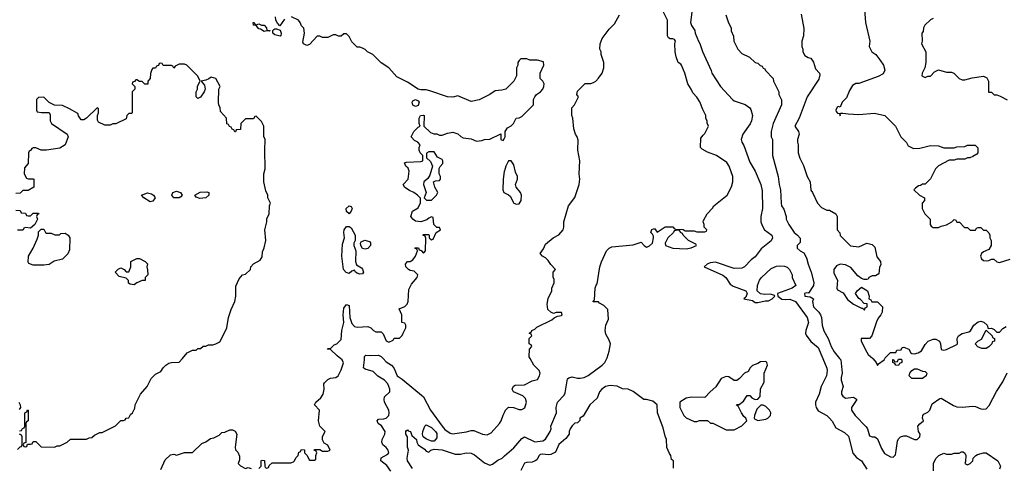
# Model space of a CAD drawing. Header units: inches. Extents: x 2348341 to 2479810, y 460419 to 613669.
# Tile 61 of 256: x 2376347 to 2383767, y 489173 to 492552. Entities that reach past the tile are written whole.
import ezdxf

# ---------------------------------------------------------------- set-up
doc = ezdxf.new("R2010")
doc.units = ezdxf.units.IN
doc.header["$MEASUREMENT"] = 0
for name, color, linetype in [('C3478', 7, 'Continuous'), ('C3479', 7, 'Continuous'), ('C3488', 7, 'Continuous'), ('C3489', 7, 'Continuous')]:
    doc.layers.add(name, color=color, linetype=linetype)

msp = doc.modelspace()

# ---------------------------------------------------------------- linework, layer by layer
at = {"layer": 'C3478', "color": 2}
for points, elevation in [([(2376346, 489454), (2376362, 489458), (2376367.3, 489472.7), (2376382, 489478), (2376386, 489490), (2376386, 489590), (2376402, 489598), (2376407.3, 489612.7), (2376412, 489610), (2376412, 489530), (2376398, 489522), (2376394, 489510), (2376394, 489366), (2376378, 489362), (2376374, 489350), (2376378, 489338), (2376390, 489334), (2376402, 489338), (2376406, 489354), (2376430, 489354), (2376442, 489358), (2376450, 489374), (2376470, 489374), (2376510, 489334), (2376610, 489332), (2376630, 489342), (2376650, 489342), (2376666, 489350), (2376706, 489370), (2376730, 489392), (2376850, 489392), (2376870, 489402), (2376890, 489404.7), (2376910, 489422), (2376950, 489442), (2376970, 489442), (2377070, 489492), (2377110, 489534), (2377130, 489534), (2377142, 489538), (2377148.4, 489551.6), (2377170, 489554), (2377183.1, 489576.9), (2377198, 489590), (2377214.6, 489625.4), (2377218, 489650), (2377258, 489730), (2377308, 489790), (2377338, 489850), (2377370, 489882), (2377410, 489902), (2377428, 489930), (2377449.1, 489950.9), (2377470, 489964.7), (2377490, 489971), (2377550, 489972), (2377574, 490000)], 162), ([(2378148.4, 489171.6), (2378166, 489190), (2378166, 489230), (2378170, 489234), (2378192.7, 489232.7), (2378194, 489190), (2378198, 489178), (2378210, 489174), (2378222, 489178), (2378227.3, 489192.7), (2378250, 489214), (2378390, 489214), (2378410, 489222), (2378418, 489230), (2378427.3, 489252.7), (2378446, 489270), (2378450, 489294), (2378462, 489298), (2378470, 489314), (2378492.7, 489312.7), (2378494, 489290), (2378511.6, 489271.6), (2378530, 489234), (2378570, 489234), (2378578, 489242), (2378578, 489270), (2378586, 489290), (2378582, 489302), (2378566, 489310), (2378570, 489314), (2378610, 489314), (2378630, 489302), (2378670, 489302), (2378686, 489310), (2378670, 489346), (2378642, 489362), (2378628.4, 489388.4), (2378628.4, 489411.6), (2378648, 489450), (2378608, 489490), (2378598, 489530), (2378606, 489610), (2378568, 489650), (2378578, 489670), (2378616.5, 489703.5), (2378634, 489730), (2378642, 489770), (2378639, 489810), (2378643.2, 489816.8), (2378670, 489842), (2378690, 489851.3), (2378730, 489858), (2378748, 489870), (2378770, 489914), (2378787.3, 489967.3), (2378778, 489990), (2378764.9, 490000)], 158), ([(2379144, 489150), (2379114.8, 489194.8), (2379069.2, 489230), (2379070, 489250.8), (2379122, 489278), (2379128.7, 489290), (2379124, 489310), (2379109.3, 489329.3), (2379084, 489350), (2379077.2, 489370), (2379079, 489390), (2379099, 489430), (2379102, 489450), (2379073.2, 489493.2), (2379049.1, 489509.1), (2379042, 489530), (2379050, 489542), (2379090, 489544.7), (2379109.2, 489550.8), (2379129.1, 489570.9), (2379132.3, 489590), (2379129.2, 489610), (2379096, 489670), (2379092.7, 489690), (2379097.2, 489710), (2379135.3, 489750), (2379135.3, 489770), (2379121.2, 489810), (2379096.9, 489836.9), (2379046.3, 489866.3), (2379010, 489900.9), (2378950, 489919), (2378939, 489930), (2378946, 489990), (2378945.5, 490000)], 154), ([(2379085.5, 490000), (2379110, 489975.5), (2379148, 489950), (2379166, 489930), (2379191, 489870), (2379230, 489843.8), (2379390.5, 489710.5), (2379443, 489610), (2379530, 489491), (2379550, 489466), (2379590, 489438), (2379608, 489432), (2379712.9, 489447.1), (2379750, 489458), (2379770, 489458), (2379834, 489430), (2379870, 489426), (2379899.3, 489440.7), (2379962, 489510), (2379975.3, 489530), (2379990, 489574), (2380000, 489593.5)], 154), ([(2376342, 489670), (2376352, 489650), (2376354, 489630), (2376343.6, 489616.4)], 162), ([(2377410, 489164.7), (2377442.9, 489237.1), (2377484.7, 489275.3), (2377510, 489278), (2377530, 489272), (2377590, 489291.3), (2377650, 489292), (2377720.2, 489359.8), (2377750, 489372), (2377784, 489396), (2377810, 489402), (2377850, 489422), (2377870, 489442), (2377894, 489446), (2377930, 489462), (2377950, 489462), (2377970, 489452), (2377984.7, 489430), (2377971.6, 489331.6), (2377972.7, 489312.7), (2377990, 489294), (2378003.6, 489263.6), (2378003.6, 489236.4), (2377994, 489210), (2378011.6, 489191.6), (2378050, 489172), (2378070, 489178), (2378091.6, 489171.6)], 158), ([(2379306, 489170), (2379269.3, 489230), (2379266.6, 489250), (2379276, 489310), (2379269.2, 489330.8), (2379268.9, 489408.9), (2379258, 489430), (2379258, 489450), (2379263.1, 489456.9), (2379270, 489462), (2379275.3, 489455.3), (2379291, 489450), (2379301, 489421), (2379338, 489390), (2379341, 489370), (2379351, 489350), (2379396.7, 489316.7), (2379410, 489301), (2379430, 489294), (2379446, 489310), (2379470, 489318), (2379530, 489310.7), (2379630, 489279.1), (2379670, 489278.8), (2379711.9, 489288.1), (2379750, 489286), (2379774.9, 489274.9), (2379850, 489214), (2379890, 489197.3), (2379910, 489204), (2379950, 489233.4), (2379982, 489250), (2380000, 489265.7)], 150), ([(2376330, 489314), (2376350, 489334), (2376362, 489338), (2376366, 489350), (2376366, 489410), (2376362, 489422), (2376346, 489430)], 162)]:
    msp.add_lwpolyline(points, dxfattribs=dict(at, elevation=elevation))
at = {"layer": 'C3478', "color": 2, "elevation": 150}
msp.add_lwpolyline([(2379450, 489376), (2379412.3, 489392.3), (2379388.7, 489410), (2379382, 489430), (2379384, 489450), (2379399, 489490), (2379410, 489501), (2379450, 489480.5), (2379480.4, 489450), (2379490, 489434), (2379490, 489402), (2379470, 489376)], close=True, dxfattribs=at)
at = {"layer": 'C3479', "color": 2}
for points, elevation in [([(2378343.5, 492556.5), (2378307.3, 492507.3), (2378290, 492526), (2378278, 492550), (2378274.6, 492574.6)], 158), ([(2380000, 492025.4), (2379979.8, 492020.2), (2379930, 492017.2), (2379890, 491989.2), (2379810.6, 491949.4), (2379750, 491937.2), (2379650, 491978), (2379610, 491969.4), (2379570, 491972), (2379437.6, 492017.6), (2379410, 492022.9), (2379370, 492022.7), (2379350, 492029), (2379270, 492081.2), (2379190, 492122), (2379130, 492188.7), (2379070, 492228), (2379008.9, 492288.9), (2378969.1, 492309.1), (2378950, 492328), (2378930, 492338), (2378910, 492346), (2378890, 492346), (2378850, 492386), (2378830, 492426), (2378810, 492446), (2378790, 492446), (2378770, 492428), (2378750, 492428), (2378730, 492438), (2378710, 492438), (2378670, 492418), (2378630, 492418), (2378610, 492428), (2378590, 492428), (2378530, 492366), (2378510, 492358), (2378486, 492370), (2378482, 492382), (2378494, 492450), (2378487.3, 492487.3), (2378470, 492506), (2378462, 492530), (2378448, 492550), (2378394.8, 492574.8)], 158), ([(2377574, 490000), (2377610, 490042), (2377650, 490062), (2377678, 490062), (2377690, 490074), (2377710, 490074), (2377730, 490094), (2377750, 490094), (2377770, 490102), (2377803.6, 490103.6), (2377826, 490110), (2377854.6, 490125.4), (2377876.4, 490163.6), (2377908, 490230), (2377922, 490310), (2377942, 490370), (2377968.7, 490430), (2377975.3, 490470), (2377976.4, 490543.6), (2378000.4, 490599.6), (2378026, 490630), (2378050, 490634), (2378086, 490670), (2378088.9, 490691.1), (2378110, 490712), (2378160.4, 490739.6), (2378174.6, 490765.4), (2378176.4, 490803.6), (2378190, 490834), (2378202, 490890), (2378194, 490970), (2378208.7, 491030), (2378208.9, 491051.1), (2378228, 491090), (2378228.7, 491150), (2378238, 491170), (2378218, 491210), (2378218, 491230), (2378203.1, 491263.1), (2378188, 491330), (2378188, 491390), (2378198, 491430), (2378194, 491570), (2378198, 491650), (2378187.3, 491672.7), (2378186, 491750), (2378178, 491770), (2378170, 491786), (2378130, 491826), (2378118, 491822), (2378110, 491806), (2378050, 491806), (2378014, 491770), (2378010, 491726), (2377978, 491722), (2377972.7, 491707.3), (2377967.3, 491707.3), (2377962, 491722), (2377947.3, 491727.3), (2377942, 491742), (2377927.3, 491747.3), (2377922, 491762), (2377907.3, 491767.3), (2377906, 491810), (2377860.4, 491860.4), (2377858, 491890), (2377848.4, 491908.4), (2377846, 491930), (2377848, 492030), (2377858, 492050), (2377826, 492110), (2377790, 492119), (2377773.7, 492106.3), (2377750, 492097.2), (2377714, 492090), (2377739.8, 492059.8), (2377746, 492030), (2377738, 492010), (2377710, 491968), (2377690, 491958), (2377678, 491970), (2377678, 492010), (2377688, 492030), (2377688.4, 492051.6), (2377706, 492090), (2377690, 492126), (2377606, 492210), (2377590, 492218), (2377550, 492218), (2377518, 492202), (2377510, 492186), (2377502, 492202), (2377490, 492206), (2377428, 492208), (2377422, 492222), (2377410, 492226), (2377398, 492222), (2377392.7, 492207.3), (2377378, 492202), (2377370, 492186), (2377350, 492186), (2377343.6, 492176.4), (2377332.7, 492147.3), (2377331.6, 492108.4), (2377314, 492090), (2377312.7, 492067.3), (2377290, 492066), (2377270, 492086), (2377250, 492086), (2377230, 492098), (2377222, 492098), (2377212.7, 492087.3), (2377198, 492082), (2377194, 492070), (2377214, 492050), (2377214, 492030), (2377194, 492010), (2377194, 491850), (2377190, 491846), (2377170, 491846), (2377154, 491830), (2377150, 491806), (2377071.6, 491768.4), (2377050, 491768), (2377030, 491758), (2376990, 491758), (2376941.2, 491781.2), (2376934.6, 491794.6), (2376934, 491830), (2376941.2, 491850), (2376942, 491882), (2376930, 491888), (2376850.6, 491809.4), (2376830, 491798), (2376810, 491798), (2376790, 491828), (2376784.7, 491844.7), (2376722, 491882), (2376670, 491906.6), (2376608.7, 491908.7), (2376568.7, 491928.7), (2376530, 491968), (2376490, 491966), (2376474, 491950), (2376474, 491870), (2376478, 491858), (2376512.7, 491852.7), (2376570, 491854), (2376576, 491836), (2376576.3, 491790), (2376587.3, 491770), (2376704.7, 491690), (2376712, 491670), (2376691, 491610), (2376650, 491585.2), (2376550, 491569.2), (2376510, 491568.7), (2376470, 491586), (2376450, 491586), (2376438, 491582), (2376430, 491566), (2376418, 491562), (2376414, 491550), (2376412, 491470), (2376383.6, 491436.4), (2376382, 491390), (2376398, 491358), (2376410, 491354), (2376450, 491354), (2376454, 491350), (2376454, 491290), (2376410, 491266), (2376370, 491266), (2376350, 491246), (2376318, 491242)], 162), ([(2378764.9, 490000), (2378739.5, 490019.5), (2378690, 490068), (2378666, 490070), (2378670, 490074), (2378690, 490074), (2378718, 490102), (2378738, 490110), (2378770, 490142), (2378775.6, 490210), (2378789.5, 490270), (2378785.6, 490330), (2378790, 490378), (2378810, 490406), (2378830, 490398), (2378834.9, 490310), (2378850, 490264.7), (2378870, 490241), (2378890, 490236), (2378970, 490241), (2378994, 490230), (2379014, 490210), (2379030, 490202), (2379070, 490202), (2379085.4, 490185.4), (2379110, 490134), (2379130, 490122), (2379162, 490138), (2379170, 490154), (2379210, 490154), (2379230, 490174), (2379238, 490190), (2379258, 490230), (2379258, 490250), (2379250, 490266), (2379226, 490270), (2379228, 490330), (2379206, 490374), (2379250, 490392), (2379268, 490410), (2379274, 490430), (2379280.4, 490519.6), (2379300.2, 490559.8), (2379342, 490610), (2379348, 490630), (2379319, 490659), (2379290, 490662), (2379278, 490670), (2379258, 490690), (2379255.3, 490710), (2379269.2, 490730.8), (2379290, 490731.3), (2379310, 490742), (2379328.7, 490770), (2379346, 490810), (2379342, 490822), (2379326, 490830), (2379330, 490834), (2379352.7, 490832.7), (2379358, 490818), (2379372.7, 490812.7), (2379390, 490794), (2379406, 490810), (2379407.3, 490907.3), (2379402, 490922), (2379386, 490930), (2379390, 490934), (2379430, 490934), (2379434, 490930), (2379434, 490910), (2379450, 490894), (2379462, 490898), (2379486, 490950), (2379518, 490970), (2379510, 490986), (2379490, 490986), (2379468.4, 491008.4), (2379462, 491062), (2379450, 491066), (2379430, 491058), (2379416, 491044), (2379370, 491028.7), (2379330, 491035.3), (2379308.7, 491050), (2379295.3, 491070), (2379308, 491110), (2379350, 491134), (2379367.3, 491172.7), (2379367.3, 491207.3), (2379346, 491230), (2379318, 491250), (2379284.7, 491264.7), (2379249.1, 491289.1), (2379238, 491310), (2379274, 491350), (2379282, 491410), (2379274, 491434), (2379258, 491450), (2379247.3, 491472.7), (2379262, 491478), (2379370, 491484.7), (2379386, 491490), (2379386, 491530), (2379366, 491550), (2379358, 491570), (2379358, 491590), (2379366, 491610), (2379348.4, 491628.4), (2379323.1, 491643.1), (2379298, 491670), (2379318, 491710), (2379350, 491742), (2379366, 491750), (2379358, 491770), (2379358, 491810), (2379368.4, 491831.6), (2379390, 491834), (2379394, 491830), (2379392, 491750), (2379442, 491702), (2379467.3, 491692.7), (2379490, 491692), (2379510, 491682), (2379530, 491682), (2379570, 491698), (2379610, 491704.7), (2379650, 491692), (2379671.1, 491671.1), (2379690, 491662), (2379750, 491656), (2379790, 491638), (2379830, 491642), (2379849.1, 491650.9), (2379890, 491651.3), (2379972, 491692), (2379974, 491650), (2379990, 491642), (2380000, 491659.5)], 158), ([(2380000, 491413), (2379999.1, 491410), (2379990.7, 491349.3), (2379986.8, 491270), (2379996, 491250), (2380000, 491248.1)], 158), ([(2376318, 491118), (2376350, 491114), (2376358, 491098), (2376390, 491094), (2376398, 491078), (2376410, 491074), (2376430, 491074), (2376450, 491094), (2376490, 491094), (2376492, 491090), (2376478, 491082), (2376474, 491070), (2376482, 491050), (2376462, 491010), (2376430, 490982), (2376390, 490986), (2376378, 490982), (2376374, 490970), (2376367.3, 490967.3), (2376330, 490966)], 162), ([(2378945.5, 490000), (2378944.7, 490015.3), (2378954.6, 490025.4), (2378990, 490022), (2379050, 490025.5), (2379070, 490015.5), (2379085.5, 490000)], 154)]:
    msp.add_lwpolyline(points, dxfattribs=dict(at, elevation=elevation))
for points, elevation in [([(2378130, 492514), (2378150, 492521), (2378170, 492511), (2378190, 492511), (2378206, 492490), (2378210, 492474), (2378234, 492470), (2378230, 492466), (2378208, 492468), (2378190, 492464), (2378162, 492482), (2378150, 492484), (2378130, 492508), (2378108.7, 492510), (2378106, 492530), (2378114, 492530), (2378118, 492518)], 158), ([(2378310, 492429), (2378270, 492439), (2378255.3, 492450), (2378255.3, 492470), (2378262, 492478), (2378270, 492484.7), (2378283.6, 492483.6), (2378310, 492474), (2378318, 492450), (2378314, 492430)], 158), ([(2379330, 491898), (2379310, 491908), (2379304, 491930), (2379310, 491942), (2379330, 491951.3), (2379350, 491942), (2379358, 491930), (2379350, 491906)], 158), ([(2379470, 491558), (2379430, 491558), (2379412.7, 491547.3), (2379412.7, 491512.7), (2379443.6, 491483.6), (2379458, 491450), (2379438.8, 491381.2), (2379423.6, 491356.4), (2379392, 491330), (2379391.3, 491310), (2379411.3, 491250), (2379394, 491210), (2379412.7, 491192.7), (2379450, 491192), (2379488, 491230), (2379498, 491250), (2379475.3, 491290), (2379466, 491330), (2379480.4, 491339.6), (2379510, 491342), (2379518, 491350), (2379518, 491370), (2379508.7, 491390), (2379508.7, 491431.3), (2379514.6, 491445.4), (2379535.3, 491470), (2379535.3, 491490), (2379530, 491498), (2379496.4, 491516.4)], 158), ([(2377330, 491179), (2377282, 491210), (2377266, 491230), (2377310, 491246.8), (2377339.9, 491239.9), (2377356, 491230), (2377367.3, 491210), (2377350, 491185.2)], 162), ([(2377550, 491209.5), (2377509, 491210), (2377493.2, 491230), (2377501.2, 491250), (2377530, 491260.7), (2377558, 491250), (2377571, 491230), (2377562.8, 491217.2)], 162), ([(2377705.1, 491205.1), (2377676.4, 491216.4), (2377668, 491230), (2377706.8, 491253.2), (2377756.3, 491256.3), (2377772, 491250), (2377771.6, 491231.6), (2377750, 491209.3)], 162), ([(2378830, 491088.7), (2378810, 491108), (2378807, 491130), (2378830, 491151), (2378844, 491144), (2378853, 491130), (2378846, 491110)], 158), ([(2376612.7, 490932.7), (2376647.3, 490932.7), (2376658, 490942), (2376690, 490944.7), (2376712, 490930), (2376724.7, 490910), (2376722, 490818), (2376710.6, 490789.4), (2376670.9, 490749.1), (2376607.1, 490732.9), (2376570, 490709), (2376530, 490702), (2376450, 490702), (2376415.3, 490715.3), (2376410, 490726), (2376414, 490770), (2376448.7, 490830), (2376480.2, 490899.8), (2376489, 490930), (2376490, 490954), (2376510, 490974), (2376530, 490974), (2376542, 490950), (2376550, 490944.7), (2376583.6, 490943.6)], 162), ([(2378910, 490635.3), (2378890, 490642), (2378878, 490650), (2378870, 490666), (2378850, 490658), (2378830, 490639), (2378807, 490647), (2378786.6, 490670), (2378775.1, 490770), (2378778.6, 490861.4), (2378794, 490910), (2378789.2, 490950), (2378792.7, 490970), (2378810, 490994.8), (2378830, 490994), (2378844.9, 490984.9), (2378874, 490930), (2378874, 490890), (2378864, 490870), (2378866, 490850), (2378880.7, 490810), (2378878.8, 490730), (2378885.4, 490705.4), (2378923.6, 490683.6), (2378930, 490674), (2378938, 490650), (2378930, 490638)], 158), ([(2378950, 490822.7), (2378929.4, 490829.4), (2378917.2, 490850), (2378915.3, 490870), (2378920.2, 490879.8), (2378949, 490891), (2378982, 490882), (2378990.8, 490870.8), (2378990.8, 490850), (2378970, 490829.3)], 158), ([(2377292.7, 490587.3), (2377270, 490588), (2377230, 490568.7), (2377210, 490555.3), (2377180.4, 490560.4), (2377168.4, 490568.4), (2377167.3, 490587.3), (2377150, 490606), (2377098, 490618), (2377068, 490650), (2377090, 490674), (2377110, 490682), (2377134, 490670), (2377150, 490654), (2377170, 490654), (2377186, 490690), (2377186, 490730), (2377230, 490752), (2377250, 490752), (2377291.6, 490731.6), (2377310, 490714), (2377304.7, 490690), (2377311.6, 490668.4), (2377312, 490630), (2377294, 490610)], 162)]:
    msp.add_lwpolyline(points, close=True, dxfattribs=dict(at, elevation=elevation))
at = {"layer": 'C3488', "color": 2}
for points, elevation in [([(2380000, 489265.7), (2380070, 489326.8), (2380130, 489398), (2380150, 489411), (2380230, 489371.3), (2380290, 489378.8), (2380310, 489391), (2380345.2, 489450), (2380353.2, 489470), (2380348.9, 489491.1), (2380393.2, 489590), (2380389, 489630), (2380399, 489670), (2380450, 489724.7), (2380458.6, 489741.4), (2380474, 489846), (2380485.6, 489854.4), (2380510, 489861), (2380550, 489851), (2380571.1, 489851.1), (2380602, 489858), (2380630, 489871), (2380735.3, 489950), (2380755.3, 489970), (2380771.6, 490000)], 150), ([(2380000, 489593.5), (2380009, 489611), (2380030, 489632), (2380068.7, 489631.3), (2380110, 489616), (2380130, 489616), (2380152.5, 489627.5), (2380165.2, 489670), (2380158, 489698), (2380137.5, 489717.5), (2380069.1, 489749.1), (2380058, 489770), (2380067.3, 489792.7), (2380080.4, 489799.6), (2380150, 489802), (2380208.4, 489831.6), (2380250, 489842), (2380264, 489870), (2380269, 489890), (2380261.2, 489910), (2380222, 489950), (2380194.3, 490000)], 154), ([(2382398.3, 490000), (2382430, 489926), (2382432.7, 489910), (2382426, 489870), (2382386, 489790), (2382372.3, 489730), (2382344.5, 489670), (2382343.7, 489650), (2382349.3, 489630), (2382365.1, 489605.1), (2382428.7, 489570), (2382448.7, 489550), (2382468.9, 489528.9), (2382498, 489478), (2382563.1, 489443.1), (2382593.6, 489413.6), (2382625.6, 489285.6), (2382653.6, 489253.6), (2382690, 489228), (2382730, 489166)], 146), ([(2382525.9, 490000), (2382534, 489990), (2382546, 489890), (2382537.2, 489857.2), (2382537.2, 489837.2), (2382553.2, 489790), (2382539, 489750), (2382539, 489730), (2382550, 489715.3), (2382570, 489702), (2382630, 489708), (2382653.6, 489693.6), (2382655.3, 489690), (2382615.3, 489630), (2382615.3, 489610), (2382642, 489570), (2382725.6, 489485.6), (2382735.3, 489470), (2382750, 489418), (2382770, 489408.7), (2382790, 489408.7), (2382810, 489395.3), (2382841, 489321), (2382864.9, 489284.9), (2382910, 489258), (2382930, 489257.2), (2382945.8, 489274.2), (2382950.5, 489289.5), (2382962.4, 489377.6), (2382970, 489395.3), (2382984.7, 489410), (2383010, 489417.2), (2383030, 489417.2), (2383090, 489389.2), (2383110, 489389.3), (2383130, 489409), (2383133.4, 489430), (2383121, 489450), (2383116, 489490), (2383130, 489508.7), (2383158, 489530), (2383151.3, 489550), (2383152, 489570), (2383159.6, 489580.4), (2383190, 489595.3), (2383204.7, 489610), (2383222.8, 489657.2), (2383282, 489698), (2383290, 489702), (2383384.7, 489644.7), (2383410, 489635.3), (2383450, 489633.2), (2383530, 489641.2), (2383550, 489639), (2383590, 489621.2), (2383610, 489617.2), (2383630, 489621.2), (2383653.4, 489646.6), (2383708.7, 489751.3), (2383756.2, 489823.8), (2383788.7, 489891.3)], 142), ([(2382776.7, 490000), (2382778.4, 489998.4), (2382802, 489970), (2382810, 489946), (2382819.6, 489960.4), (2382862, 489990), (2382867, 490000)], 138), ([(2381272.7, 489172.7), (2381274, 489230), (2381258, 489238), (2381254, 489270), (2381243.6, 489283.6), (2381224.7, 489330), (2381221, 489390), (2381210, 489414), (2381196.8, 489476.8), (2381154, 489590), (2381150.4, 489650.4), (2381118, 489678), (2381070, 489691), (2381050, 489691.3), (2380970, 489751), (2380932, 489770), (2380890, 489771), (2380850, 489791.3), (2380797.3, 489797.3), (2380762, 489790), (2380734, 489770), (2380715.3, 489750), (2380698, 489702), (2380644, 489650), (2380593.6, 489566.4), (2380568.7, 489550), (2380568, 489532), (2380550, 489514), (2380530, 489512), (2380510, 489492), (2380495.3, 489470), (2380488.7, 489450), (2380488.7, 489430), (2380463.2, 489396.8), (2380410, 489351), (2380385.2, 489294.8), (2380350, 489277.3), (2380330, 489273.4), (2380290, 489279.1), (2380270, 489277.3), (2380261.2, 489270), (2380243.2, 489236.8), (2380232.1, 489227.9), (2380210, 489219.1), (2380170, 489217.3), (2380150, 489210.8), (2380124.1, 489155.9)], 146), ([(2383232.7, 489152.7), (2383232, 489210), (2383250, 489246), (2383274, 489270), (2383310, 489286), (2383330, 489278), (2383370, 489278), (2383390, 489286), (2383427.3, 489287.3), (2383443.6, 489296.4), (2383456.4, 489296.4), (2383470, 489286), (2383478, 489270), (2383475.3, 489224.7), (2383468, 489210), (2383490, 489198), (2383510, 489208), (2383530, 489228), (2383532, 489250), (2383551.1, 489268.9), (2383563.6, 489276.4), (2383610, 489289), (2383630, 489289), (2383719, 489230), (2383738, 489190), (2383730, 489166)], 146)]:
    msp.add_lwpolyline(points, dxfattribs=dict(at, elevation=elevation))
for points, elevation in [([(2381970, 489978), (2381930, 489974), (2381910, 489962), (2381870, 489948), (2381852, 489930), (2381836.9, 489903.1), (2381810, 489888.7), (2381770.8, 489849.2), (2381750, 489835.3), (2381730, 489835.3), (2381690, 489861.2), (2381670, 489864), (2381632, 489850), (2381593.7, 489786.3), (2381551.3, 489750), (2381510, 489706), (2381410, 489708.7), (2381370, 489702), (2381322, 489670), (2381322, 489630), (2381352, 489570), (2381370, 489552), (2381430, 489524.7), (2381450, 489524.7), (2381470, 489532), (2381530, 489532), (2381552.7, 489512.7), (2381570, 489512), (2381670, 489462), (2381730, 489462), (2381790, 489492), (2381826, 489530), (2381818, 489550), (2381803.1, 489563.1), (2381786, 489590), (2381762, 489642), (2381748.4, 489648.4), (2381750, 489654), (2381770, 489654), (2381800.4, 489679.6), (2381830, 489722), (2381850, 489722), (2381864.7, 489704.7), (2381890, 489692), (2381910, 489694), (2381927.3, 489712.7), (2381929.1, 489770.9), (2381957.2, 489822.8), (2381957.2, 489890), (2381982, 489950), (2381978, 489970)], 150), ([(2382970, 489948), (2382948.7, 489948.7), (2382942, 489962), (2382926, 489970), (2382927.3, 489992.7), (2382932.7, 489992.7), (2382938, 489978), (2382950, 489974), (2382962, 489978), (2382970, 489994), (2382990, 489994), (2382994, 489990), (2382994, 489970), (2382978, 489962)], 138), ([(2383150, 489848.7), (2383070, 489849), (2383048.7, 489870), (2383054, 489890), (2383069.3, 489910.7), (2383090, 489921), (2383110, 489921), (2383150, 489904.7), (2383170, 489902), (2383182, 489890), (2383178, 489870)], 138), ([(2381950, 489648), (2381932.7, 489647.3), (2381902, 489618), (2381884.7, 489570), (2381882, 489550), (2381884.7, 489544.7), (2381910, 489532), (2381970, 489542), (2381986, 489550), (2382006, 489570), (2382008, 489590), (2381998, 489610), (2381970, 489638)], 150)]:
    msp.add_lwpolyline(points, close=True, dxfattribs=dict(at, elevation=elevation))
at = {"layer": 'C3489', "color": 2}
for points, elevation in [([(2380771.6, 490000), (2380774.6, 490005.4), (2380790, 490054), (2380799.3, 490110), (2380790, 490138), (2380763.2, 490183.2), (2380759, 490210), (2380764, 490250), (2380783.1, 490296.9), (2380778, 490370), (2380750, 490398), (2380716.4, 490416.4), (2380710, 490426), (2380670, 490426), (2380666, 490430), (2380678, 490442), (2380684, 490530), (2380690, 490552), (2380698, 490562), (2380718, 490690), (2380731.1, 490728.9), (2380769.7, 490810.3), (2380788.4, 490831.6), (2380810, 490840.4), (2380970, 490855.5), (2381030, 490876), (2381054, 490850), (2381070, 490839.3), (2381078.7, 490841.3), (2381092.1, 490847.9), (2381114.5, 490870), (2381123.7, 490910), (2381122, 490922), (2381116, 490936), (2381102, 490950), (2381110, 490972), (2381123.1, 490976.9), (2381130, 490978), (2381150, 490951.3), (2381210, 490991.3), (2381270, 490992), (2381278, 490978), (2381290, 490974), (2381347.3, 490972.7), (2381362, 490962), (2381430, 490962), (2381450, 490954), (2381510, 490954), (2381522, 490958), (2381526, 490970), (2381506, 490990), (2381506, 491010), (2381498, 491030), (2381500.4, 491039.6), (2381528, 491090), (2381568.4, 491131.6), (2381578, 491150), (2381678, 491230), (2381710, 491294), (2381722, 491330), (2381722, 491370), (2381694, 491450), (2381676.5, 491476.5), (2381598, 491530), (2381530, 491555.3), (2381490, 491578), (2381478, 491590), (2381480.4, 491659.6), (2381496.4, 491683.6), (2381510, 491694), (2381538, 491750), (2381527.3, 491772.7), (2381527.3, 491787.3), (2381518, 491810), (2381518, 491830), (2381494.6, 491874.6), (2381472.9, 491932.9), (2381450, 491968), (2381420.2, 492000.2), (2381408, 492030), (2381382, 492070), (2381359, 492150), (2381335.3, 492210), (2381330, 492218), (2381308.7, 492230), (2381292.9, 492272.9), (2381286, 492310), (2381284, 492370), (2381288.7, 492390), (2381282, 492402), (2381270, 492408.7), (2381248.4, 492408.4), (2381236.4, 492416.4), (2381228, 492430), (2381228, 492550), (2381178, 492650)], 150), ([(2380194.3, 490000), (2380187.3, 490012.7), (2380188, 490070), (2380206, 490090), (2380202, 490102), (2380186, 490110), (2380186, 490150), (2380206, 490170), (2380202, 490182), (2380186, 490190), (2380202, 490198), (2380206, 490210), (2380230, 490222), (2380244.1, 490235.9), (2380358, 490290), (2380374, 490306), (2380400.4, 490319.6), (2380430, 490324.7), (2380435.3, 490330), (2380430, 490346), (2380390, 490346), (2380370, 490338), (2380350, 490348), (2380326, 490370), (2380322, 490410), (2380328.9, 490451.1), (2380358, 490510), (2380358, 490530), (2380375.3, 490570), (2380375.3, 490595.3), (2380367.3, 490612.7), (2380366, 490650), (2380386, 490670), (2380349, 490709), (2380330, 490738), (2380310, 490758), (2380286, 490770), (2380269.2, 490790), (2380293.6, 490826.4), (2380310, 490862), (2380366, 490910), (2380410, 490932), (2380442, 490970), (2380448.7, 490990), (2380448.7, 491030), (2380482, 491150), (2380530, 491212), (2380564, 491310), (2380569, 491350), (2380564, 491390), (2380569, 491490), (2380554, 491570), (2380554.6, 491645.4), (2380548.7, 491670), (2380535.3, 491690), (2380522, 491730), (2380515.3, 491810), (2380508, 491830), (2380507.3, 491887.3), (2380528.9, 491911.1), (2380558, 491970), (2380546, 491990), (2380550, 492014), (2380608.7, 492071.3), (2380650, 492072), (2380670, 492078), (2380688, 492090), (2380710, 492112), (2380735.3, 492150), (2380748.4, 492188.4), (2380749, 492230), (2380728, 492290), (2380728, 492310), (2380718, 492330), (2380722, 492370), (2380735.3, 492410), (2380790, 492482), (2380830, 492522), (2380866, 492590)], 154), ([(2381412.7, 492610), (2381402.7, 492530), (2381410, 492508), (2381435.3, 492470), (2381438, 492450), (2381462, 492390), (2381472.9, 492372.9), (2381493.6, 492313.6), (2381559, 492170), (2381564, 492150), (2381628.7, 492050), (2381718, 491950), (2381730, 491942), (2381812.9, 491912.9), (2381849.1, 491889.1), (2381856.5, 491876.5), (2381869, 491830), (2381861.2, 491790), (2381851.7, 491768.3), (2381797.2, 491690), (2381784, 491650), (2381789.3, 491629.3), (2381804.7, 491604.7), (2381850, 491478), (2381889.2, 491410), (2381933.2, 491310), (2381942, 491262), (2381945.2, 491130), (2381933.2, 491070), (2381932.7, 491030), (2381941.5, 491001.5), (2381959, 490970), (2382014, 490930), (2382019, 490910), (2382010, 490886), (2381935.1, 490824.9), (2381890, 490766), (2381858, 490742), (2381810, 490691.3), (2381790, 490681), (2381730, 490678.8), (2381590, 490726.8), (2381550, 490721), (2381528, 490710), (2381506, 490690), (2381646.8, 490626.8), (2381669.3, 490609.3), (2381700.9, 490560.9), (2381724.1, 490544.1), (2381818, 490510), (2381828.7, 490490), (2381818, 490462), (2381804, 490450), (2381870, 490437.2), (2381890, 490422.9), (2381910, 490420.7), (2381965.5, 490434.5), (2381990, 490435.1), (2382017.3, 490450), (2382038, 490470), (2382034.8, 490474.8), (2382004.7, 490484.7), (2381962.4, 490482.4), (2381930, 490488), (2381904.7, 490510), (2381906, 490550), (2381921, 490590), (2381936, 490610), (2382010, 490679), (2382050, 490695.3), (2382070, 490699), (2382110, 490695.3), (2382130, 490688), (2382148, 490670), (2382168, 490630), (2382168.9, 490608.9), (2382195.3, 490550), (2382168.7, 490530), (2382057.2, 490490), (2382059, 490470), (2382090, 490447.6), (2382115.9, 490444.1), (2382150, 490447.6), (2382193.2, 490430), (2382280.9, 490310), (2382292, 490270), (2382272, 490210), (2382269.2, 490190), (2382274.8, 490174.8), (2382310, 490129), (2382362.9, 490082.9), (2382398.3, 490000)], 146), ([(2381669.1, 492589.1), (2381688.9, 492528.9), (2381708, 492490), (2381708.4, 492468.4), (2381727.3, 492427.3), (2381728, 492390), (2381758, 492330), (2381790, 492298), (2381846, 492270), (2381888.9, 492228.9), (2381910, 492226), (2381927.3, 492207.3), (2381942, 492202), (2381950, 492186), (2381962, 492182), (2381966, 492170), (2382026, 492110), (2382028, 492090), (2382068, 492010), (2382068.7, 491990), (2382088.4, 491948.4), (2382088.7, 491910), (2382024, 491770), (2382008.7, 491710), (2382009, 491670), (2382019, 491650), (2382019, 491530), (2382062.7, 491370), (2382069.3, 491310), (2382079.3, 491270), (2382084, 491170), (2382089, 491150), (2382104.7, 491124.7), (2382122, 491070), (2382124, 491050), (2382142, 491010), (2382182, 490950), (2382208, 490930), (2382227.3, 490907.3), (2382227.3, 490872.7), (2382206, 490850), (2382206, 490830), (2382228, 490810), (2382255.3, 490795.3), (2382277.2, 490757.2), (2382289.3, 490710), (2382312.3, 490650), (2382331.9, 490571.9), (2382329.4, 490550), (2382290, 490491), (2382273.7, 490493.7), (2382262, 490490), (2382264, 490470), (2382303.2, 490463.2), (2382328, 490450), (2382321.2, 490430), (2382329.2, 490390), (2382370, 490349), (2382382.7, 490330), (2382389.4, 490310), (2382395.1, 490250), (2382407.5, 490207.5), (2382439.5, 490150), (2382462.9, 490090), (2382485.1, 490050), (2382525.9, 490000)], 142), ([(2382235.2, 492595.2), (2382254.9, 492485.1), (2382254, 492430), (2382242, 492390), (2382242, 492350), (2382248.7, 492330), (2382248.7, 492310), (2382263.1, 492283.1), (2382288.4, 492268.4), (2382310, 492262), (2382330, 492233.2), (2382343.3, 492183.3), (2382374, 492150), (2382377.5, 492137.5), (2382370, 492104.7), (2382281.2, 491970), (2382221.2, 491810), (2382189.2, 491750), (2382215.3, 491710), (2382222, 491690), (2382209.1, 491650.9), (2382209, 491630), (2382214, 491610), (2382214, 491550), (2382225.2, 491510), (2382252.9, 491452.9), (2382282, 491370), (2382304, 491330), (2382309.2, 491269.2), (2382322, 491250), (2382358, 491170), (2382390, 491138), (2382430, 491118), (2382450, 491118), (2382498, 491090), (2382508, 491070), (2382508, 490970), (2382527.3, 490947.3), (2382530, 490926), (2382608, 490848), (2382670, 490842), (2382730, 490868), (2382770, 490859), (2382790, 490838), (2382805.6, 490765.6), (2382833.2, 490730), (2382835.3, 490704.7), (2382827.3, 490687.3), (2382822, 490638), (2382796.4, 490623.6), (2382770, 490622), (2382746, 490610), (2382742, 490598), (2382730, 490594), (2382710, 490594), (2382690, 490602), (2382663.5, 490623.5), (2382610, 490684.7), (2382570, 490704.7), (2382528.9, 490711.1), (2382503.1, 490696.9), (2382482, 490670), (2382483.1, 490643.1), (2382508.7, 490590), (2382504, 490530), (2382510, 490518), (2382553.6, 490493.6), (2382585.6, 490445.6), (2382630, 490408), (2382690, 490378), (2382698, 490378), (2382710, 490366), (2382714, 490366), (2382718, 490382), (2382734, 490390), (2382732.7, 490412.7), (2382710, 490414), (2382683.6, 490443.6), (2382670, 490452), (2382644.7, 490490), (2382658, 490510), (2382690, 490538), (2382735.3, 490510), (2382748, 490470), (2382746, 490450), (2382762, 490442), (2382767.3, 490427.3), (2382810, 490426), (2382848.7, 490388.7), (2382845.2, 490350), (2382837.2, 490330), (2382816, 490304), (2382802.7, 490277.3), (2382769.3, 490170.7), (2382750, 490151.3), (2382688, 490150), (2382688, 490130), (2382730, 490048), (2382742, 490030), (2382776.7, 490000)], 138), ([(2382712.7, 492630), (2382721.2, 492530), (2382754, 492390), (2382749, 492350), (2382769.2, 492310), (2382799, 492290), (2382828.7, 492250), (2382855.3, 492210), (2382867.3, 492172.7), (2382854.6, 492145.4), (2382816.5, 492123.5), (2382670, 492071.3), (2382648.9, 492071.1), (2382623.1, 492056.9), (2382600.4, 492019.6), (2382576.4, 491963.6), (2382546, 491930), (2382530, 491894), (2382518, 491898), (2382506, 491894), (2382497.2, 491870), (2382500.9, 491860.9), (2382510, 491848), (2382526, 491846), (2382530, 491828.7), (2382532.7, 491847.3), (2382550, 491848.7), (2382590, 491842), (2382670, 491839), (2382788.9, 491848.9), (2382866, 491830), (2382948, 491750), (2382988, 491670), (2383030, 491626), (2383043.1, 491603.1), (2383083.1, 491583.1), (2383130, 491584), (2383210, 491604), (2383270, 491602), (2383310, 491588), (2383390, 491588), (2383410, 491595.3), (2383470, 491598), (2383490, 491608), (2383547.3, 491607.3), (2383567.3, 491587.3), (2383568, 491550), (2383560.4, 491539.6), (2383530, 491522), (2383507.3, 491512.7), (2383488.4, 491511.6), (2383470, 491502), (2383410, 491502), (2383390, 491494), (2383350, 491494), (2383270, 491452), (2383248, 491430), (2383210, 491354), (2383170, 491314), (2383150, 491314), (2383136.4, 491303.6), (2383120.4, 491299.6), (2383096.4, 491283.6), (2383086, 491270), (2383128, 491230), (2383166, 491210), (2383166, 491190), (2383148, 491170), (2383148, 491130), (2383168, 491090), (2383208, 491050), (2383208, 491010), (2383216.4, 490996.4), (2383230, 490988), (2383270, 490988), (2383290, 490998), (2383330, 491008), (2383371.6, 491028.4), (2383390, 491046), (2383402, 491042), (2383410, 491026), (2383430, 491026), (2383467.3, 490987.3), (2383490, 490986), (2383510, 490966), (2383550, 490966), (2383558, 490982), (2383570, 490986), (2383590, 490986), (2383610, 490966), (2383630, 490966), (2383650, 490946), (2383658, 490930), (2383658, 490910), (2383668, 490890), (2383668, 490850), (2383650, 490822), (2383610, 490802.8), (2383594, 490790), (2383588, 490770), (2383594, 490750), (2383610, 490739.3), (2383630, 490736), (2383650, 490737.2), (2383670, 490748.7), (2383688.4, 490748.4), (2383709.1, 490729.1), (2383730, 490722), (2383810, 490748.7)], 134), ([(2383230, 492562), (2383210, 492552), (2383168, 492510), (2383158, 492490), (2383156.4, 492463.6), (2383146, 492450), (2383148, 492390), (2383142, 492370), (2383175.3, 492310), (2383175.3, 492230), (2383168, 492190), (2383148, 492150), (2383146, 492130), (2383170, 492118), (2383190, 492126), (2383210, 492126), (2383239.6, 492160.4), (2383270, 492175.3), (2383330, 492158), (2383370, 492158), (2383386, 492150), (2383426, 492110), (2383450, 492098), (2383470, 492098), (2383525.4, 492114.6), (2383610, 492128), (2383634, 492114), (2383648, 492090), (2383647.3, 492007.3), (2383670, 492006), (2383690, 491986), (2383710, 491986), (2383736.4, 491976.4), (2383788.4, 491948.4)], 130), ([(2380000, 491659.5), (2380006, 491670), (2380006, 491710), (2380023.1, 491736.9), (2380050, 491752), (2380068, 491770), (2380088.9, 491811.1), (2380110, 491812), (2380130, 491822), (2380218, 491910), (2380218, 491950), (2380228, 491970), (2380242, 491990), (2380271.8, 492008.2), (2380289, 492030), (2380297.2, 492050), (2380299, 492070), (2380290, 492088), (2380268.7, 492110), (2380268.4, 492148.4), (2380298, 492210), (2380294.6, 492234.6), (2380250, 492248), (2380191.6, 492248.4), (2380170, 492258), (2380123.6, 492256.4), (2380110, 492246), (2380102, 492230), (2380102, 492210), (2380092, 492190), (2380091.3, 492130), (2380070.9, 492089.1), (2380010, 492028), (2380000, 492025.4)], 158), ([(2380000, 491248.1), (2380030, 491234), (2380042, 491222), (2380070, 491171.3), (2380090, 491162.8), (2380110, 491166), (2380125.2, 491190), (2380129.3, 491230), (2380121.2, 491250), (2380089.2, 491290), (2380084, 491310), (2380098, 491350), (2380098, 491370), (2380083.1, 491403.1), (2380070, 491458), (2380050, 491488), (2380030, 491488), (2380010, 491448), (2380000, 491413)], 158), ([(2382867, 490000), (2382870, 490006), (2382910, 490046), (2382950, 490046), (2382958, 490062), (2382990, 490066), (2382998, 490082), (2383010, 490086), (2383046, 490070), (2383062, 490042), (2383070, 490038), (2383090, 490035.3), (2383116.9, 490043.1), (2383143.6, 490056.4), (2383170, 490106), (2383194, 490130), (2383230, 490146), (2383250, 490146), (2383278, 490130), (2383286, 490110), (2383290, 490068), (2383310, 490062), (2383330, 490068), (2383410, 490106), (2383414, 490110), (2383412, 490150), (2383422, 490170), (2383450, 490188.7), (2383499.8, 490200.2), (2383510.9, 490209.1), (2383536, 490250), (2383570, 490277.2), (2383590, 490281.2), (2383612.9, 490272.9), (2383638, 490250), (2383646, 490226), (2383670, 490228), (2383690, 490218), (2383710, 490198), (2383730, 490198), (2383755.3, 490224.7), (2383779.8, 490240.2)], 138)]:
    msp.add_lwpolyline(points, dxfattribs=dict(at, elevation=elevation))
for points, elevation in [([(2381310, 490966), (2381278, 490962), (2381274, 490950), (2381232, 490910), (2381212, 490870), (2381214, 490850), (2381270, 490831), (2381370, 490826), (2381407.3, 490832.7), (2381446, 490850), (2381442, 490862), (2381386, 490890), (2381346, 490930), (2381342, 490942), (2381326, 490950), (2381322, 490962)], 150), ([(2383630, 490075.3), (2383596.4, 490076.4), (2383567.3, 490087.3), (2383546, 490110), (2383566, 490130), (2383594.6, 490145.4), (2383630, 490214), (2383674, 490170), (2383678, 490158), (2383694, 490150), (2383692, 490130), (2383674, 490126), (2383672, 490110), (2383650, 490088)], 138)]:
    msp.add_lwpolyline(points, close=True, dxfattribs=dict(at, elevation=elevation))

doc.saveas('drawing.dxf')
